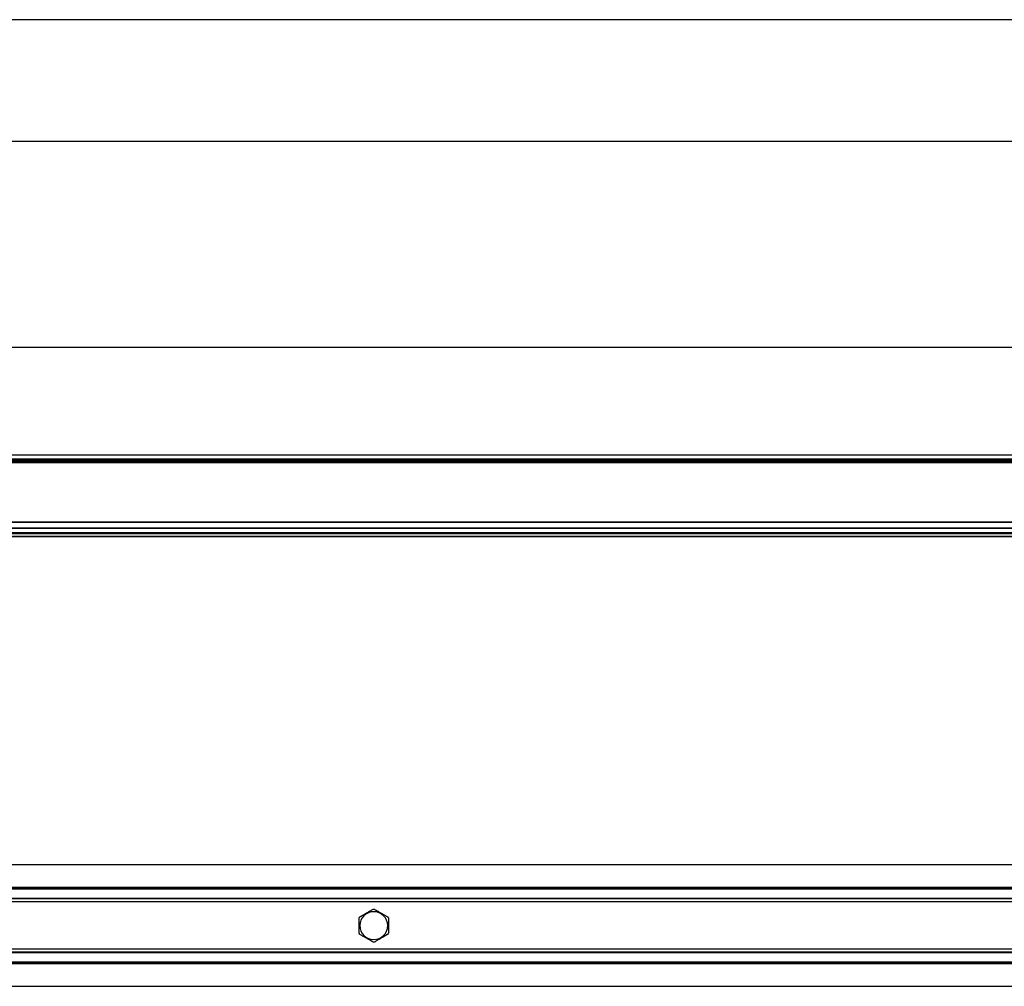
# Model space of a CAD drawing. Header units: millimetres. Extents: x -791 to 2760, y 405 to 804.
# Tile 8 of 17: x 20 to 426, y 405 to 804. Entities that reach past the tile are written whole.
import ezdxf

# ---------------------------------------------------------------- set-up
doc = ezdxf.new("R2010")
doc.units = ezdxf.units.MM

# ---------------------------------------------------------------- blocks, each defined once
blk = doc.blocks.new('Drawing View1')
at = {"color": 7, "linetype": 'Continuous', "lineweight": 25}
for p, q in [((-0.2, 28.5), (-1199.8, 28.5)), ((-1199.8, -21.5), (-0.2, -21.5))]:
    blk.add_line(p, q, dxfattribs=at)
blk = doc.blocks.new('Drawing View2')
at = {"color": 7, "linetype": 'Continuous', "lineweight": 25}
for p, q in [((1160.36, 84.26), (-39.24, 84.26)), ((1158.56, 39.84), (-37.44, 39.84)), ((1158.56, 38.28), (-37.44, 38.28)), ((1158.56, 37.76), (-37.44, 37.76)), ((1158.56, 36.76), (-37.44, 36.76)), ((810.56, 37.26), (310.56, 37.26)), ((1148.56, 37.26), (810.56, 37.26)), ((1158.56, 12.34), (-37.44, 12.34)), ((1158.56, 12.2), (-37.44, 12.2)), ((1025.56, 9.82), (95.56, 9.82)), ((1025.56, 9.68), (95.56, 9.68)), ((1025.56, 7.96), (95.56, 7.96)), ((1025.56, 7.76), (95.56, 7.76)), ((1025.56, 7.56), (95.56, 7.56)), ((1025.56, 6.46), (95.56, 6.46)), ((1025.56, 6.26), (95.56, 6.26))]:
    blk.add_line(p, q, dxfattribs=at)
blk = doc.blocks.new('Drawing View4')
at = {"color": 7, "linetype": 'Continuous', "lineweight": 25}
for p, q in [((1097.28, 28.5), (-102.32, 28.5)), ((962.48, 19.24), (32.48, 19.24)), ((962.48, 18.75), (32.48, 18.75)), ((962.48, 18.55), (32.48, 18.55)), ((962.48, 14.7), (32.48, 14.7)), ((962.48, 14.5), (32.48, 14.5)), ((962.48, 13.26), (32.48, 13.26)), ((491.73, 3.5), (491.48, 3.5)), ((503.22, 3.5), (503.48, 3.5)), ((962.48, -6.26), (32.48, -6.26)), ((962.48, -7.5), (32.48, -7.5)), ((962.48, -7.7), (32.48, -7.7)), ((962.48, -11.55), (32.48, -11.55)), ((962.48, -11.75), (32.48, -11.75)), ((962.48, -12.24), (32.48, -12.24)), ((-102.32, -21.5), (1097.28, -21.5))]:
    blk.add_line(p, q, dxfattribs=at)
for start, end in [(0, 180), (180, 0)]:
    blk.add_arc((497.48, 3.5), 5.74, start, end, dxfattribs=at)
for points, knots in [([(491.73, 7.11), (492.22, 7.4), (493.2, 7.96), (494.69, 8.82), (496.06, 9.61), (496.83, 10.06), (497.22, 10.28)], [0, 0, 0, 0, 0.278716, 0.55734, 0.777863, 1, 1, 1, 1]), ([(497.22, 10.28), (497.31, 10.28), (497.49, 10.28), (497.66, 10.28), (497.73, 10.28)], [0, 0, 0, 0, 0.5600001, 1, 1, 1, 1]), ([(497.73, 10.28), (498.23, 9.99), (499.21, 9.43), (500.71, 8.56), (502.07, 7.77), (502.83, 7.33), (503.22, 7.11)], [0, 0, 0, 0, 0.2806, 0.560511, 0.780114, 1, 1, 1, 1]), ([(491.48, 6.66), (491.52, 6.75), (491.61, 6.9), (491.7, 7.05), (491.73, 7.11)], [0, 0, 0, 0, 0.559993, 1, 1, 1, 1]), ([(491.48, 3.5), (491.48, 4.12), (491.48, 5.22), (491.48, 6.22), (491.48, 6.66)], [0, 0, 0, 0, 0.559393, 1, 1, 1, 1]), ([(503.22, 7.11), (503.26, 7.03), (503.35, 6.88), (503.44, 6.73), (503.48, 6.66)], [0, 0, 0, 0, 0.560008, 1, 1, 1, 1]), ([(503.48, 6.66), (503.48, 6.1), (503.48, 5.08), (503.48, 3.98), (503.48, 3.5)], [0, 0, 0, 0, 0.560073, 1, 1, 1, 1]), ([(491.48, 0.34), (491.48, 0.9), (491.48, 1.92), (491.48, 3.02), (491.48, 3.5)], [0, 0, 0, 0, 0.560073, 1, 1, 1, 1]), ([(491.73, -0.11), (491.69, -0.03), (491.6, 0.12), (491.51, 0.27), (491.48, 0.34)], [0, 0, 0, 0, 0.560008, 1, 1, 1, 1]), ([(503.48, 0.34), (503.43, 0.25), (503.34, 0.1), (503.25, -0.05), (503.22, -0.11)], [0, 0, 0, 0, 0.559993, 1, 1, 1, 1]), ([(503.48, 3.5), (503.48, 2.88), (503.48, 1.78), (503.48, 0.78), (503.48, 0.34)], [0, 0, 0, 0, 0.559393, 1, 1, 1, 1]), ([(497.22, -3.28), (496.72, -2.99), (495.74, -2.43), (494.24, -1.56), (492.88, -0.77), (492.12, -0.33), (491.73, -0.11)], [0, 0, 0, 0, 0.2806, 0.560511, 0.780114, 1, 1, 1, 1]), ([(497.73, -3.28), (497.64, -3.28), (497.46, -3.28), (497.29, -3.28), (497.22, -3.28)], [0, 0, 0, 0, 0.56, 1, 1, 1, 1]), ([(503.22, -0.11), (502.73, -0.4), (501.75, -0.96), (500.26, -1.82), (498.89, -2.61), (498.12, -3.06), (497.73, -3.28)], [0, 0, 0, 0, 0.278716, 0.55734, 0.777863, 1, 1, 1, 1])]:
    blk.add_open_spline(points, degree=3, knots=knots, dxfattribs=at)

msp = doc.modelspace()

# ---------------------------------------------------------------- block references
at = {"color": 7, "linetype": 'Continuous', "lineweight": 25}
for name, p in [('Drawing View1', (765.96, 775.05)), ('Drawing View2', (-394.6, 584.28)), ('Drawing View4', (-331.52, 426.9))]:
    msp.add_blockref(name, p, dxfattribs=at)

doc.saveas('drawing.dxf')
